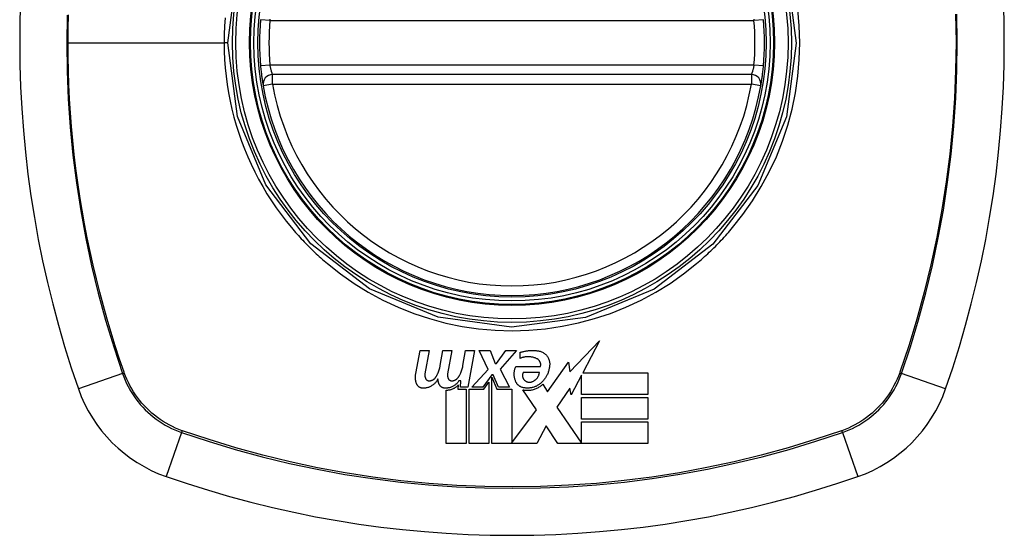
# Model space of a CAD drawing. Header units: inches. Extents: x 20 to 506, y 54 to 236.
# Tile 95 of 245: x 166.564 to 167.785, y 141.222 to 141.861. Entities that reach past the tile are written whole.
import ezdxf

# ---------------------------------------------------------------- set-up
doc = ezdxf.new("R2010")
doc.units = ezdxf.units.IN
doc.header["$MEASUREMENT"] = 0
doc.layers.add('Visible Edges(ANSI)', color=7, linetype='Continuous', lineweight=25)
doc.layers.add('Visible Tangent Edges(ANSI)', color=7, linetype='Continuous', lineweight=25)

msp = doc.modelspace()

# ---------------------------------------------------------------- linework, layer by layer
at = {"layer": 'Visible Edges(ANSI)'}
for p, q in [((167.4712, 141.7928), (166.8776, 141.7928)), ((167.2463, 141.4244), (167.2828, 141.4629)), ((167.2828, 141.4629), (167.2621, 141.4232)), ((167.0551, 141.4224), (167.0607, 141.4509)), ((167.0607, 141.4509), (167.0717, 141.4509)), ((167.0717, 141.4509), (167.0666, 141.4222)), ((167.0854, 141.4322), (167.0887, 141.4509)), ((167.0887, 141.4509), (167.0997, 141.4509)), ((167.0997, 141.4509), (167.0946, 141.4222)), ((167.1136, 141.4322), (167.1169, 141.4509)), ((167.1169, 141.4509), (167.1279, 141.4509)), ((167.1279, 141.4509), (167.1199, 141.4054)), ((167.1449, 141.4275), (167.1337, 141.4509)), ((167.1337, 141.4509), (167.1472, 141.4509)), ((167.1472, 141.4509), (167.1534, 141.4347)), ((167.1554, 141.4347), (167.1667, 141.4509)), ((167.1802, 141.4509), (167.1597, 141.4277)), ((167.1667, 141.4509), (167.1802, 141.4509)), ((167.1847, 141.4412), (167.1847, 141.4487)), ((167.1534, 141.4347), (167.1554, 141.4347)), ((167.1792, 141.4312), (167.2097, 141.4312)), ((167.2184, 141.3996), (167.2446, 141.4363)), ((167.2446, 141.4363), (167.2463, 141.4244)), ((167.1247, 141.4054), (167.1449, 141.4275)), ((167.1494, 141.4208), (167.1383, 141.4054)), ((167.1512, 141.4208), (167.1494, 141.4208)), ((167.1494, 141.3357), (167.1494, 141.4178)), ((167.1494, 141.4178), (167.1557, 141.4031)), ((167.1577, 141.4054), (167.1512, 141.4208)), ((167.1597, 141.4277), (167.1712, 141.4054)), ((167.2084, 141.4237), (167.1884, 141.4237)), ((167.2607, 141.4204), (167.2479, 141.3959)), ((167.2607, 141.3964), (167.2607, 141.4204)), ((167.2621, 141.4232), (167.3429, 141.4232)), ((167.3429, 141.4232), (167.3429, 141.3964)), ((167.1079, 141.4082), (167.1074, 141.4031)), ((167.1111, 141.4134), (167.1087, 141.4134)), ((167.1104, 141.4054), (167.1111, 141.4134)), ((167.1199, 141.4054), (167.1104, 141.4054)), ((167.1383, 141.4054), (167.1247, 141.4054)), ((167.1397, 141.4031), (167.1459, 141.4117)), ((167.1459, 141.4117), (167.1459, 141.3357)), ((167.1712, 141.4054), (167.1577, 141.4054)), ((167.2127, 141.4092), (167.2184, 141.3996)), ((167.2463, 141.4043), (167.2299, 141.3809)), ((167.2479, 141.3959), (167.2463, 141.4043)), ((167.0929, 141.3357), (167.0929, 141.4019)), ((167.1074, 141.4031), (167.1177, 141.4031)), ((167.1177, 141.4031), (167.1177, 141.3357)), ((167.1212, 141.3357), (167.1212, 141.4031)), ((167.1212, 141.4031), (167.1397, 141.4031)), ((167.1557, 141.4031), (167.1744, 141.4031)), ((167.1744, 141.4031), (167.1744, 141.3367)), ((167.2049, 141.3776), (167.1877, 141.4024)), ((167.3429, 141.3964), (167.2607, 141.3964)), ((167.2607, 141.3659), (167.2607, 141.3927)), ((167.2607, 141.3927), (167.3429, 141.3927)), ((167.3429, 141.3927), (167.3429, 141.3659)), ((167.2299, 141.3809), (167.2607, 141.3362)), ((167.1744, 141.3367), (167.2049, 141.3776)), ((167.2168, 141.3575), (167.2052, 141.3357)), ((167.2314, 141.3357), (167.2168, 141.3575)), ((167.3429, 141.3659), (167.2607, 141.3659)), ((167.2607, 141.3624), (167.3429, 141.3624)), ((167.2607, 141.3362), (167.2607, 141.3624)), ((167.3429, 141.3624), (167.3429, 141.3357)), ((167.1177, 141.3357), (167.0929, 141.3357)), ((167.1459, 141.3357), (167.1212, 141.3357)), ((167.2052, 141.3357), (167.1494, 141.3357)), ((167.3429, 141.3357), (167.2314, 141.3357))]:
    msp.add_line(p, q, dxfattribs=at)
at = {"layer": 'Visible Edges(ANSI)', "flags": 128}
for points in [[(166.8628, 141.8036), (166.8629, 141.802), (166.8631, 141.8004), (166.8632, 141.7988), (166.8634, 141.7972), (166.8636, 141.7957), (166.8638, 141.7942), (166.864, 141.7927), (166.8641, 141.7913), (166.8643, 141.7899), (166.8645, 141.7886), (166.8647, 141.7874), (166.8648, 141.7862), (166.865, 141.7851), (166.8652, 141.7841), (166.8653, 141.7832), (166.8655, 141.7823), (166.8656, 141.7815), (166.8657, 141.7809), (166.8658, 141.7803), (166.8659, 141.7799), (166.8659, 141.7795), (166.866, 141.7792), (166.866, 141.7791), (166.866, 141.779)], [(167.4829, 141.779), (167.4829, 141.7791), (167.4829, 141.7792), (167.483, 141.7795), (167.483, 141.7799), (167.4831, 141.7803), (167.4832, 141.7809), (167.4833, 141.7815), (167.4834, 141.7823), (167.4836, 141.7832), (167.4837, 141.7841), (167.4839, 141.7851), (167.484, 141.7862), (167.4842, 141.7874), (167.4844, 141.7886), (167.4846, 141.7899), (167.4848, 141.7913), (167.4849, 141.7927), (167.4851, 141.7942), (167.4853, 141.7957), (167.4855, 141.7972), (167.4856, 141.7988), (167.4858, 141.8004), (167.486, 141.802), (167.4861, 141.8036)], [(167.1847, 141.4487), (167.1856, 141.449), (167.1865, 141.4492), (167.1874, 141.4495), (167.1883, 141.4497), (167.1893, 141.4499), (167.1902, 141.4501), (167.1911, 141.4502), (167.1921, 141.4504), (167.193, 141.4505), (167.1939, 141.4507), (167.1949, 141.4508), (167.1958, 141.4508), (167.1968, 141.4509), (167.1977, 141.451), (167.1987, 141.451), (167.1996, 141.451), (167.2006, 141.451), (167.2015, 141.451), (167.2025, 141.4509), (167.2034, 141.4509), (167.2044, 141.4508), (167.2053, 141.4507), (167.2063, 141.4506), (167.2072, 141.4504)], [(167.2054, 141.4407), (167.2046, 141.4411), (167.2038, 141.4414), (167.203, 141.4417), (167.2021, 141.442), (167.2013, 141.4422), (167.2004, 141.4425), (167.1996, 141.4426), (167.1987, 141.4428), (167.1978, 141.4429), (167.1969, 141.443), (167.196, 141.4431), (167.1951, 141.4431), (167.1942, 141.4431), (167.1933, 141.4431), (167.1925, 141.4431), (167.1916, 141.443), (167.1907, 141.4429), (167.1898, 141.4427), (167.1889, 141.4425), (167.1881, 141.4423), (167.1872, 141.4421), (167.1864, 141.4418), (167.1855, 141.4415), (167.1847, 141.4412)], [(167.2097, 141.4312), (167.2098, 141.4316), (167.2099, 141.4321), (167.21, 141.4326), (167.21, 141.433), (167.21, 141.4335), (167.21, 141.434), (167.21, 141.4344), (167.2099, 141.4349), (167.2098, 141.4353), (167.2097, 141.4358), (167.2095, 141.4362), (167.2093, 141.4367), (167.2091, 141.4371), (167.2089, 141.4375), (167.2087, 141.4379), (167.2084, 141.4383), (167.2081, 141.4387), (167.2078, 141.439), (167.2074, 141.4394), (167.2071, 141.4397), (167.2067, 141.44), (167.2063, 141.4402), (167.2059, 141.4405), (167.2054, 141.4407)], [(167.2072, 141.4504), (167.2082, 141.4503), (167.2092, 141.45), (167.2102, 141.4497), (167.2112, 141.4493), (167.2121, 141.4489), (167.2131, 141.4484), (167.2139, 141.4478), (167.2148, 141.4472), (167.2156, 141.4466), (167.2163, 141.4459), (167.217, 141.4452), (167.2177, 141.4444), (167.2183, 141.4436), (167.2188, 141.4427), (167.2193, 141.4419), (167.2198, 141.441), (167.2201, 141.44), (167.2205, 141.4391), (167.2207, 141.4381), (167.2209, 141.4372), (167.2211, 141.4362), (167.2212, 141.4352), (167.2212, 141.4342), (167.2212, 141.4332)], [(167.0802, 141.4182), (167.0805, 141.4187), (167.0808, 141.4192), (167.0811, 141.4198), (167.0814, 141.4204), (167.0817, 141.4209), (167.082, 141.4215), (167.0823, 141.422), (167.0825, 141.4226), (167.0828, 141.4232), (167.083, 141.4238), (167.0833, 141.4243), (167.0835, 141.4249), (167.0837, 141.4255), (167.0839, 141.4261), (167.0841, 141.4267), (167.0843, 141.4273), (167.0844, 141.4279), (167.0846, 141.4285), (167.0848, 141.4291), (167.0849, 141.4297), (167.085, 141.4303), (167.0852, 141.431), (167.0853, 141.4316), (167.0854, 141.4322)], [(167.1082, 141.4182), (167.1085, 141.4187), (167.1089, 141.4192), (167.1092, 141.4198), (167.1095, 141.4203), (167.1098, 141.4209), (167.1101, 141.4215), (167.1104, 141.422), (167.1106, 141.4226), (167.1109, 141.4232), (167.1111, 141.4238), (167.1114, 141.4243), (167.1116, 141.4249), (167.1118, 141.4255), (167.112, 141.4261), (167.1122, 141.4267), (167.1124, 141.4273), (167.1126, 141.4279), (167.1128, 141.4285), (167.113, 141.4291), (167.1131, 141.4297), (167.1133, 141.4303), (167.1134, 141.431), (167.1135, 141.4316), (167.1136, 141.4322)], [(167.1792, 141.4122), (167.1789, 141.4129), (167.1786, 141.4137), (167.1783, 141.4145), (167.1781, 141.4153), (167.1779, 141.4161), (167.1777, 141.4169), (167.1775, 141.4177), (167.1774, 141.4185), (167.1773, 141.4193), (167.1772, 141.4201), (167.1772, 141.4209), (167.1772, 141.4217), (167.1772, 141.4225), (167.1772, 141.4233), (167.1773, 141.4241), (167.1774, 141.4249), (167.1775, 141.4257), (167.1777, 141.4265), (167.1779, 141.4273), (167.1781, 141.4281), (167.1783, 141.4289), (167.1786, 141.4297), (167.1789, 141.4304), (167.1792, 141.4312)], [(167.2212, 141.4332), (167.2211, 141.4322), (167.221, 141.4312), (167.2209, 141.4302), (167.2207, 141.4292), (167.2205, 141.4282), (167.2203, 141.4272), (167.22, 141.4262), (167.2197, 141.4252), (167.2194, 141.4243), (167.2191, 141.4233), (167.2187, 141.4224), (167.2183, 141.4214), (167.2178, 141.4205), (167.2174, 141.4196), (167.2169, 141.4187), (167.2163, 141.4178), (167.2158, 141.417), (167.2152, 141.4161), (167.2146, 141.4153), (167.214, 141.4145), (167.2133, 141.4137), (167.2126, 141.4129), (167.2119, 141.4121), (167.2112, 141.4114)], [(167.0559, 141.4102), (167.0558, 141.4107), (167.0556, 141.4112), (167.0555, 141.4117), (167.0554, 141.4122), (167.0553, 141.4127), (167.0552, 141.4132), (167.0551, 141.4137), (167.055, 141.4142), (167.0549, 141.4147), (167.0548, 141.4152), (167.0548, 141.4157), (167.0548, 141.4163), (167.0547, 141.4168), (167.0547, 141.4173), (167.0547, 141.4178), (167.0547, 141.4183), (167.0547, 141.4188), (167.0548, 141.4193), (167.0548, 141.4198), (167.0548, 141.4204), (167.0549, 141.4209), (167.055, 141.4214), (167.0551, 141.4219), (167.0551, 141.4224)], [(167.0666, 141.4222), (167.0666, 141.4219), (167.0666, 141.4217), (167.0665, 141.4215), (167.0665, 141.4212), (167.0665, 141.421), (167.0665, 141.4207), (167.0665, 141.4205), (167.0665, 141.4202), (167.0665, 141.42), (167.0665, 141.4197), (167.0665, 141.4195), (167.0665, 141.4192), (167.0666, 141.419), (167.0666, 141.4187), (167.0667, 141.4185), (167.0667, 141.4182), (167.0668, 141.418), (167.0668, 141.4177), (167.0669, 141.4175), (167.067, 141.4173), (167.0671, 141.417), (167.0671, 141.4168), (167.0672, 141.4165), (167.0673, 141.4163)], [(167.0673, 141.4163), (167.0674, 141.4161), (167.0676, 141.4159), (167.0677, 141.4156), (167.0678, 141.4154), (167.068, 141.4152), (167.0682, 141.415), (167.0683, 141.4148), (167.0685, 141.4146), (167.0687, 141.4145), (167.0689, 141.4143), (167.0691, 141.4141), (167.0694, 141.414), (167.0696, 141.4139), (167.0698, 141.4138), (167.0701, 141.4137), (167.0703, 141.4136), (167.0706, 141.4135), (167.0709, 141.4134), (167.0711, 141.4134), (167.0714, 141.4133), (167.0716, 141.4133), (167.0719, 141.4133), (167.0722, 141.4133), (167.0724, 141.4133)], [(167.0724, 141.4133), (167.0728, 141.4134), (167.0732, 141.4135), (167.0736, 141.4135), (167.074, 141.4136), (167.0744, 141.4137), (167.0748, 141.4139), (167.0751, 141.414), (167.0755, 141.4142), (167.0759, 141.4143), (167.0762, 141.4145), (167.0766, 141.4147), (167.0769, 141.4149), (167.0772, 141.4151), (167.0776, 141.4153), (167.0779, 141.4156), (167.0782, 141.4158), (167.0785, 141.4161), (167.0787, 141.4164), (167.079, 141.4166), (167.0793, 141.4169), (167.0795, 141.4172), (167.0798, 141.4175), (167.08, 141.4178), (167.0802, 141.4182)], [(167.0946, 141.4222), (167.0946, 141.4219), (167.0945, 141.4217), (167.0945, 141.4215), (167.0945, 141.4212), (167.0945, 141.421), (167.0945, 141.4207), (167.0945, 141.4205), (167.0945, 141.4202), (167.0945, 141.42), (167.0945, 141.4197), (167.0945, 141.4195), (167.0945, 141.4192), (167.0946, 141.419), (167.0946, 141.4187), (167.0947, 141.4185), (167.0947, 141.4182), (167.0948, 141.418), (167.0948, 141.4177), (167.0949, 141.4175), (167.095, 141.4173), (167.095, 141.417), (167.0951, 141.4168), (167.0952, 141.4165), (167.0953, 141.4163)], [(167.0953, 141.4163), (167.0954, 141.4161), (167.0956, 141.4159), (167.0957, 141.4156), (167.0958, 141.4154), (167.096, 141.4152), (167.0962, 141.415), (167.0963, 141.4148), (167.0965, 141.4146), (167.0967, 141.4145), (167.0969, 141.4143), (167.0971, 141.4142), (167.0974, 141.414), (167.0976, 141.4139), (167.0978, 141.4138), (167.0981, 141.4137), (167.0983, 141.4136), (167.0986, 141.4135), (167.0988, 141.4134), (167.0991, 141.4134), (167.0994, 141.4133), (167.0996, 141.4133), (167.0999, 141.4133), (167.1002, 141.4133), (167.1004, 141.4133)], [(167.1004, 141.4133), (167.1008, 141.4134), (167.1012, 141.4135), (167.1016, 141.4135), (167.102, 141.4136), (167.1024, 141.4137), (167.1028, 141.4139), (167.1031, 141.414), (167.1035, 141.4142), (167.1039, 141.4143), (167.1042, 141.4145), (167.1046, 141.4147), (167.1049, 141.4149), (167.1052, 141.4151), (167.1056, 141.4153), (167.1059, 141.4156), (167.1062, 141.4158), (167.1065, 141.4161), (167.1067, 141.4163), (167.107, 141.4166), (167.1073, 141.4169), (167.1075, 141.4172), (167.1078, 141.4175), (167.108, 141.4178), (167.1082, 141.4182)], [(167.1884, 141.4237), (167.1882, 141.4233), (167.188, 141.4229), (167.1879, 141.4224), (167.1878, 141.422), (167.1876, 141.4215), (167.1876, 141.4211), (167.1875, 141.4206), (167.1875, 141.4202), (167.1875, 141.4197), (167.1875, 141.4193), (167.1875, 141.4188), (167.1876, 141.4184), (167.1877, 141.4179), (167.1879, 141.4175), (167.188, 141.417), (167.1882, 141.4166), (167.1884, 141.4162), (167.1886, 141.4158), (167.1889, 141.4154), (167.1891, 141.415), (167.1894, 141.4147), (167.1897, 141.4143), (167.1901, 141.414), (167.1904, 141.4137)], [(167.1992, 141.4122), (167.1998, 141.4124), (167.2004, 141.4127), (167.201, 141.413), (167.2016, 141.4133), (167.2022, 141.4136), (167.2027, 141.414), (167.2032, 141.4144), (167.2037, 141.4148), (167.2042, 141.4153), (167.2047, 141.4157), (167.2051, 141.4162), (167.2055, 141.4167), (167.2059, 141.4172), (167.2063, 141.4178), (167.2066, 141.4183), (167.2069, 141.4189), (167.2072, 141.4194), (167.2075, 141.42), (167.2077, 141.4206), (167.2079, 141.4212), (167.2081, 141.4218), (167.2082, 141.4224), (167.2084, 141.4231), (167.2084, 141.4237)], [(167.0642, 141.4042), (167.0637, 141.4042), (167.0633, 141.4043), (167.0628, 141.4043), (167.0624, 141.4044), (167.0619, 141.4045), (167.0615, 141.4047), (167.0611, 141.4048), (167.0606, 141.405), (167.0602, 141.4052), (167.0598, 141.4054), (167.0594, 141.4057), (167.0591, 141.4059), (167.0587, 141.4062), (167.0584, 141.4065), (167.058, 141.4068), (167.0577, 141.4071), (167.0574, 141.4075), (167.0572, 141.4078), (167.0569, 141.4082), (167.0567, 141.4086), (167.0565, 141.409), (167.0563, 141.4094), (167.0561, 141.4098), (167.0559, 141.4102)], [(167.0827, 141.4157), (167.0823, 141.4149), (167.0818, 141.4141), (167.0813, 141.4133), (167.0807, 141.4125), (167.0802, 141.4118), (167.0796, 141.411), (167.0789, 141.4103), (167.0782, 141.4097), (167.0775, 141.4091), (167.0768, 141.4085), (167.076, 141.4079), (167.0752, 141.4074), (167.0744, 141.4069), (167.0735, 141.4064), (167.0727, 141.406), (167.0718, 141.4056), (167.0709, 141.4053), (167.07, 141.405), (167.069, 141.4048), (167.0681, 141.4046), (167.0671, 141.4044), (167.0661, 141.4043), (167.0652, 141.4042), (167.0642, 141.4042)], [(167.0837, 141.4102), (167.0836, 141.4104), (167.0836, 141.4106), (167.0835, 141.4109), (167.0834, 141.4111), (167.0834, 141.4113), (167.0833, 141.4115), (167.0833, 141.4118), (167.0832, 141.412), (167.0832, 141.4122), (167.0831, 141.4125), (167.0831, 141.4127), (167.083, 141.4129), (167.083, 141.4131), (167.083, 141.4134), (167.0829, 141.4136), (167.0829, 141.4138), (167.0829, 141.4141), (167.0828, 141.4143), (167.0828, 141.4145), (167.0828, 141.4148), (167.0827, 141.415), (167.0827, 141.4152), (167.0827, 141.4155), (167.0827, 141.4157)], [(167.0917, 141.4042), (167.0912, 141.4042), (167.0908, 141.4043), (167.0903, 141.4043), (167.0899, 141.4044), (167.0895, 141.4045), (167.089, 141.4047), (167.0886, 141.4048), (167.0882, 141.405), (167.0878, 141.4052), (167.0874, 141.4054), (167.087, 141.4057), (167.0867, 141.4059), (167.0863, 141.4062), (167.086, 141.4065), (167.0857, 141.4068), (167.0854, 141.4072), (167.0851, 141.4075), (167.0848, 141.4078), (167.0846, 141.4082), (167.0844, 141.4086), (167.0842, 141.409), (167.084, 141.4094), (167.0838, 141.4098), (167.0837, 141.4102)], [(167.1087, 141.4134), (167.1083, 141.4128), (167.1078, 141.4121), (167.1073, 141.4114), (167.1067, 141.4108), (167.1062, 141.4102), (167.1056, 141.4096), (167.1049, 141.4091), (167.1043, 141.4085), (167.1036, 141.408), (167.1029, 141.4076), (167.1022, 141.4071), (167.1015, 141.4067), (167.1008, 141.4063), (167.1, 141.4059), (167.0992, 141.4056), (167.0984, 141.4053), (167.0976, 141.4051), (167.0968, 141.4048), (167.0959, 141.4046), (167.0951, 141.4045), (167.0943, 141.4044), (167.0934, 141.4043), (167.0926, 141.4042), (167.0917, 141.4042)], [(167.0929, 141.4019), (167.0936, 141.4019), (167.0944, 141.402), (167.0951, 141.402), (167.0958, 141.4021), (167.0965, 141.4022), (167.0971, 141.4023), (167.0978, 141.4024), (167.0985, 141.4026), (167.0992, 141.4028), (167.0998, 141.403), (167.1005, 141.4033), (167.1011, 141.4035), (167.1018, 141.4038), (167.1024, 141.4041), (167.103, 141.4044), (167.1036, 141.4048), (167.1042, 141.4051), (167.1048, 141.4055), (167.1053, 141.4059), (167.1059, 141.4063), (167.1064, 141.4068), (167.1069, 141.4072), (167.1074, 141.4077), (167.1079, 141.4082)], [(167.1897, 141.4047), (167.1891, 141.4048), (167.1885, 141.4048), (167.188, 141.405), (167.1874, 141.4051), (167.1869, 141.4053), (167.1863, 141.4055), (167.1858, 141.4057), (167.1853, 141.4059), (167.1848, 141.4062), (167.1843, 141.4064), (167.1838, 141.4067), (167.1833, 141.4071), (167.1829, 141.4074), (167.1825, 141.4078), (167.182, 141.4081), (167.1817, 141.4085), (167.1813, 141.4089), (167.1809, 141.4094), (167.1806, 141.4098), (167.1803, 141.4103), (167.18, 141.4107), (167.1797, 141.4112), (167.1794, 141.4117), (167.1792, 141.4122)], [(167.1877, 141.4024), (167.1888, 141.4022), (167.1899, 141.402), (167.191, 141.4019), (167.1922, 141.4018), (167.1933, 141.4018), (167.1944, 141.4018), (167.1955, 141.4018), (167.1967, 141.4019), (167.1978, 141.402), (167.1989, 141.4022), (167.2, 141.4024), (167.2011, 141.4027), (167.2022, 141.403), (167.2032, 141.4034), (167.2043, 141.4038), (167.2053, 141.4043), (167.2063, 141.4047), (167.2073, 141.4053), (167.2083, 141.4058), (167.2092, 141.4064), (167.2101, 141.4071), (167.211, 141.4077), (167.2118, 141.4085), (167.2127, 141.4092)], [(167.2112, 141.4114), (167.2105, 141.4107), (167.2098, 141.4101), (167.209, 141.4095), (167.2082, 141.4089), (167.2074, 141.4084), (167.2066, 141.4079), (167.2058, 141.4074), (167.2049, 141.4069), (167.204, 141.4065), (167.2031, 141.4062), (167.2022, 141.4058), (167.2013, 141.4055), (167.2004, 141.4052), (167.1994, 141.405), (167.1985, 141.4048), (167.1975, 141.4046), (167.1965, 141.4045), (167.1956, 141.4044), (167.1946, 141.4044), (167.1936, 141.4043), (167.1926, 141.4044), (167.1916, 141.4044), (167.1907, 141.4045), (167.1897, 141.4047)], [(167.1904, 141.4137), (167.1907, 141.4135), (167.1911, 141.4132), (167.1914, 141.413), (167.1917, 141.4128), (167.192, 141.4127), (167.1924, 141.4125), (167.1927, 141.4123), (167.1931, 141.4122), (167.1935, 141.4121), (167.1938, 141.412), (167.1942, 141.4119), (167.1946, 141.4118), (167.195, 141.4118), (167.1954, 141.4117), (167.1958, 141.4117), (167.1961, 141.4117), (167.1965, 141.4117), (167.1969, 141.4117), (167.1973, 141.4117), (167.1977, 141.4118), (167.1981, 141.4119), (167.1985, 141.412), (167.1988, 141.4121), (167.1992, 141.4122)]]:
    msp.add_lwpolyline(points, dxfattribs=at)
at = {"layer": 'Visible Edges(ANSI)'}
for radius in [0.3199, 0.315]:
    msp.add_circle((167.1744, 141.8322), radius, dxfattribs=at)
for centre, radius, start, end in [((167.8634, 141.8322), 1.2992, 160.7337, 199.2663), ((166.4855, 141.8322), 1.2992, 340.7337, 19.2663), ((167.1744, 141.8322), 0.313, 174.7499, 185.2501), ((167.1744, 141.8322), 0.313, 354.7499, 5.2501), ((166.8776, 141.781), 0.0118, 90, 189.784), ((167.4712, 141.781), 0.0118, 350.216, 90), ((167.1744, 141.8322), 0.313, 189.784, 350.216), ((166.8042, 141.462), 0.1772, 199.2663, 250.7337), ((167.5447, 141.462), 0.1772, 289.2663, 340.7337), ((167.1744, 142.5212), 1.2992, 250.7337, 289.2663)]:
    msp.add_arc(centre, radius, start, end, dxfattribs=at)
at = {"layer": 'Visible Tangent Edges(ANSI)'}
for p, q in [((166.8745, 141.8598), (166.8628, 141.8608)), ((166.8745, 141.8598), (167.4744, 141.8598)), ((167.4861, 141.8608), (167.4744, 141.8598)), ((166.6241, 141.8322), (166.8176, 141.8322)), ((166.8222, 141.8322), (166.8176, 141.8322)), ((166.8745, 141.8046), (166.8628, 141.8036)), ((167.4744, 141.8046), (166.8745, 141.8046)), ((167.4861, 141.8036), (167.4744, 141.8046)), ((166.8776, 141.781), (166.8776, 141.7928)), ((167.4712, 141.7928), (167.4712, 141.781)), ((166.8776, 141.781), (166.866, 141.779)), ((166.8776, 141.781), (167.4712, 141.781)), ((167.4829, 141.779), (167.4712, 141.781)), ((166.6916, 141.4226), (166.637, 141.4035)), ((166.6939, 141.4234), (166.6937, 141.4239)), ((167.6552, 141.4239), (167.655, 141.4234)), ((167.7119, 141.4035), (167.6573, 141.4226)), ((166.7649, 141.3494), (166.7458, 141.2947)), ((166.7661, 141.3515), (166.7656, 141.3516)), ((167.5832, 141.3516), (167.5828, 141.3515)), ((167.584, 141.3494), (167.6031, 141.2947))]:
    msp.add_line(p, q, dxfattribs=at)
at = {"layer": 'Visible Tangent Edges(ANSI)', "flags": 128}
for points in [[(166.8222, 141.8322), (166.8342, 141.9236)], [(167.5147, 141.9233), (167.5267, 141.8319), (167.5146, 141.7406), (167.4793, 141.6555), (167.4234, 141.5827), (167.3506, 141.527), (167.2654, 141.4919), (167.174, 141.48), (167.0828, 141.4921), (166.9977, 141.5274), (166.9249, 141.5833), (166.8692, 141.6561), (166.8342, 141.7411), (166.8222, 141.8322)], [(167.4479, 141.6033), (167.4607, 141.6195), (167.4726, 141.6365), (167.4834, 141.6541), (167.4933, 141.6724), (167.5021, 141.6911), (167.5098, 141.7104), (167.5163, 141.7301), (167.5216, 141.7501), (167.5258, 141.7704), (167.5288, 141.7909), (167.5306, 141.8115), (167.5313, 141.8323), (167.5306, 141.8531), (167.5288, 141.8738)], [(166.6229, 141.8665), (166.6225, 141.8319), (166.6229, 141.7972), (166.6244, 141.7625), (166.6268, 141.7278), (166.6302, 141.6931), (166.6346, 141.6586), (166.6399, 141.6242), (166.6462, 141.5899), (166.6534, 141.5559), (166.6616, 141.5221), (166.6707, 141.4887), (166.6807, 141.4555), (166.6916, 141.4226)], [(166.6241, 141.8322), (166.6242, 141.8495), (166.6246, 141.8668)], [(166.819, 141.8632), (166.8182, 141.8528), (166.8178, 141.8425), (166.8176, 141.8322)], [(166.8745, 141.8598), (166.8747, 141.8605), (166.8748, 141.8613)], [(167.4741, 141.8613), (167.4742, 141.8605), (167.4744, 141.8598)], [(167.7243, 141.8676), (167.7248, 141.833), (167.7243, 141.7983), (167.7229, 141.7637), (167.7205, 141.729), (167.717, 141.6944), (167.7127, 141.6599), (167.7073, 141.6255), (167.701, 141.5912), (167.6937, 141.5572), (167.6854, 141.5234), (167.6763, 141.4899), (167.6662, 141.4567), (167.6552, 141.4239)], [(167.6573, 141.4226), (167.6682, 141.4556), (167.6783, 141.4889), (167.6874, 141.5225), (167.6956, 141.5564), (167.7028, 141.5906), (167.7091, 141.6249), (167.7144, 141.6594), (167.7188, 141.6941), (167.7221, 141.7288), (167.7245, 141.7635), (167.726, 141.7983), (167.7264, 141.833), (167.7259, 141.8677)], [(166.6937, 141.4239), (166.6881, 141.4402), (166.6827, 141.4566), (166.6776, 141.4731), (166.6727, 141.4897), (166.668, 141.5064), (166.6635, 141.5231), (166.6593, 141.5399), (166.6553, 141.5568), (166.6515, 141.5737), (166.648, 141.5907), (166.6447, 141.6078), (166.6417, 141.6249), (166.6389, 141.6421), (166.6363, 141.6593), (166.634, 141.6765), (166.6319, 141.6937), (166.6301, 141.711), (166.6285, 141.7283), (166.6271, 141.7456), (166.626, 141.7629), (166.6252, 141.7803), (166.6246, 141.7976), (166.6242, 141.8149), (166.6241, 141.8322)], [(166.8176, 141.8322), (166.8178, 141.8219), (166.8182, 141.8115), (166.819, 141.8012), (166.8201, 141.7909), (166.8214, 141.7806), (166.8231, 141.7703), (166.825, 141.7601), (166.8273, 141.75), (166.8298, 141.7399), (166.8326, 141.73), (166.8357, 141.7201), (166.8391, 141.7104), (166.8428, 141.7007), (166.8468, 141.6911), (166.8511, 141.6817), (166.8556, 141.6723), (166.8604, 141.6631), (166.8654, 141.6541), (166.8707, 141.6452), (166.8763, 141.6365), (166.8821, 141.6279), (166.8882, 141.6195), (166.8945, 141.6113), (166.901, 141.6033)], [(166.8776, 141.7928), (166.8776, 141.7929), (166.8776, 141.7929), (166.8776, 141.7931), (166.8775, 141.7932), (166.8774, 141.7935), (166.8773, 141.7937), (166.8772, 141.794), (166.8771, 141.7944), (166.877, 141.7948), (166.8768, 141.7953), (166.8767, 141.7958), (166.8765, 141.7963), (166.8764, 141.7969), (166.8762, 141.7975), (166.876, 141.7981), (166.8758, 141.7987), (166.8757, 141.7994), (166.8755, 141.8001), (166.8753, 141.8008), (166.8751, 141.8016), (166.875, 141.8023), (166.8748, 141.8031), (166.8747, 141.8039), (166.8745, 141.8046)], [(167.4744, 141.8046), (167.4742, 141.8039), (167.4741, 141.8031), (167.4739, 141.8023), (167.4737, 141.8016), (167.4736, 141.8008), (167.4734, 141.8001), (167.4732, 141.7994), (167.473, 141.7987), (167.4729, 141.7981), (167.4727, 141.7975), (167.4725, 141.7969), (167.4724, 141.7963), (167.4722, 141.7958), (167.472, 141.7953), (167.4719, 141.7948), (167.4718, 141.7944), (167.4717, 141.794), (167.4715, 141.7937), (167.4715, 141.7935), (167.4714, 141.7932), (167.4713, 141.7931), (167.4713, 141.7929), (167.4713, 141.7929), (167.4712, 141.7928)], [(166.901, 141.6033), (166.9027, 141.6013), (166.9044, 141.5993), (166.9061, 141.5973), (166.9079, 141.5954), (166.9096, 141.5934), (166.9114, 141.5915), (166.9132, 141.5895), (166.915, 141.5876), (166.9168, 141.5857), (166.9186, 141.5838), (166.9204, 141.5819), (166.9223, 141.5801), (166.9242, 141.5782), (166.926, 141.5764), (166.9279, 141.5745), (166.9298, 141.5727), (166.9318, 141.5709), (166.9337, 141.5692), (166.9356, 141.5674), (166.9376, 141.5656), (166.9396, 141.5639), (166.9416, 141.5622), (166.9436, 141.5604), (166.9456, 141.5587)], [(167.4033, 141.5587), (167.4053, 141.5604), (167.4073, 141.5621), (167.4093, 141.5639), (167.4113, 141.5656), (167.4132, 141.5674), (167.4152, 141.5691), (167.4171, 141.5709), (167.419, 141.5727), (167.4209, 141.5745), (167.4228, 141.5764), (167.4247, 141.5782), (167.4266, 141.58), (167.4284, 141.5819), (167.4303, 141.5838), (167.4321, 141.5857), (167.4339, 141.5876), (167.4357, 141.5895), (167.4375, 141.5915), (167.4393, 141.5934), (167.441, 141.5954), (167.4428, 141.5973), (167.4445, 141.5993), (167.4462, 141.6013), (167.4479, 141.6033)], [(166.9456, 141.5587), (166.9618, 141.5459), (166.9787, 141.5341), (166.9963, 141.5232), (167.0145, 141.5134), (167.0333, 141.5046), (167.0526, 141.4969), (167.0723, 141.4904), (167.0923, 141.485), (167.1126, 141.4808), (167.1331, 141.4778), (167.1537, 141.476), (167.1745, 141.4754), (167.1952, 141.476), (167.2159, 141.4778), (167.2365, 141.4809), (167.2568, 141.4851), (167.2768, 141.4905), (167.2964, 141.497), (167.3157, 141.5046), (167.3345, 141.5134), (167.3527, 141.5233), (167.3703, 141.5341), (167.3872, 141.546), (167.4033, 141.5587)], [(166.6916, 141.4226), (166.6932, 141.4184), (166.6949, 141.4143), (166.6967, 141.4102), (166.6987, 141.4062), (166.7008, 141.4023), (166.7031, 141.3985), (166.7056, 141.3947), (166.7082, 141.3911), (166.7109, 141.3875), (166.7137, 141.3841), (166.7167, 141.3808), (166.7198, 141.3776), (166.723, 141.3745), (166.7263, 141.3715), (166.7298, 141.3686), (166.7333, 141.3659), (166.737, 141.3633), (166.7407, 141.3609), (166.7446, 141.3586), (166.7485, 141.3565), (166.7525, 141.3545), (166.7565, 141.3526), (166.7607, 141.3509), (166.7649, 141.3494)], [(166.7656, 141.3516), (166.7615, 141.3532), (166.7575, 141.3549), (166.7535, 141.3567), (166.7496, 141.3587), (166.7458, 141.3608), (166.7421, 141.3631), (166.7384, 141.3655), (166.7349, 141.368), (166.7314, 141.3707), (166.7281, 141.3735), (166.7248, 141.3764), (166.7217, 141.3794), (166.7186, 141.3826), (166.7157, 141.3858), (166.7129, 141.3892), (166.7103, 141.3926), (166.7077, 141.3962), (166.7053, 141.3998), (166.7031, 141.4036), (166.7009, 141.4074), (166.699, 141.4113), (166.6971, 141.4153), (166.6954, 141.4193), (166.6939, 141.4234)], [(167.655, 141.4234), (167.6535, 141.4193), (167.6518, 141.4153), (167.6499, 141.4113), (167.6479, 141.4074), (167.6458, 141.4036), (167.6435, 141.3999), (167.6411, 141.3962), (167.6386, 141.3926), (167.636, 141.3892), (167.6332, 141.3858), (167.6303, 141.3826), (167.6272, 141.3794), (167.6241, 141.3764), (167.6208, 141.3735), (167.6175, 141.3707), (167.614, 141.368), (167.6104, 141.3655), (167.6068, 141.3631), (167.6031, 141.3608), (167.5992, 141.3587), (167.5953, 141.3567), (167.5914, 141.3549), (167.5873, 141.3532), (167.5832, 141.3516)], [(167.584, 141.3494), (167.5882, 141.3509), (167.5924, 141.3526), (167.5964, 141.3545), (167.6004, 141.3565), (167.6043, 141.3586), (167.6082, 141.3609), (167.6119, 141.3633), (167.6156, 141.3659), (167.6191, 141.3686), (167.6225, 141.3715), (167.6259, 141.3745), (167.6291, 141.3776), (167.6322, 141.3808), (167.6352, 141.3841), (167.638, 141.3875), (167.6407, 141.3911), (167.6433, 141.3947), (167.6457, 141.3985), (167.648, 141.4023), (167.6502, 141.4062), (167.6522, 141.4102), (167.654, 141.4143), (167.6557, 141.4184), (167.6573, 141.4226)], [(166.7649, 141.3494), (166.7978, 141.3384), (166.8311, 141.3284), (166.8647, 141.3193), (166.8986, 141.3111), (166.9328, 141.3038), (166.9671, 141.2975), (167.0017, 141.2922), (167.0363, 141.2879), (167.071, 141.2845), (167.1058, 141.2821), (167.1405, 141.2807), (167.1752, 141.2802), (167.2099, 141.2807), (167.2446, 141.2822), (167.2793, 141.2846), (167.3139, 141.288), (167.3483, 141.2924), (167.3826, 141.2977), (167.4168, 141.304), (167.4507, 141.3112), (167.4844, 141.3193), (167.5179, 141.3284), (167.5511, 141.3384), (167.584, 141.3494)], [(167.5828, 141.3515), (167.55, 141.3405), (167.5169, 141.3304), (167.4835, 141.3213), (167.4499, 141.3131), (167.4161, 141.3058), (167.3821, 141.2995), (167.3479, 141.2941), (167.3135, 141.2897), (167.279, 141.2863), (167.2445, 141.2839), (167.2099, 141.2824), (167.1752, 141.2819), (167.1406, 141.2823), (167.1059, 141.2838), (167.0713, 141.2862), (167.0367, 141.2896), (167.0021, 141.294), (166.9677, 141.2993), (166.9335, 141.3057), (166.8994, 141.313), (166.8656, 141.3212), (166.8321, 141.3304), (166.7989, 141.3405), (166.7661, 141.3515)]]:
    msp.add_lwpolyline(points, dxfattribs=at)
at = {"layer": 'Visible Tangent Edges(ANSI)'}
for radius in [0.3464, 0.3422, 0.3254, 0.3242]:
    msp.add_circle((167.1744, 141.8322), radius, dxfattribs=at)
for start, end in [(174.7499, 185.2501), (354.7499, 5.2501), (189.784, 350.216)]:
    msp.add_arc((167.1744, 141.8322), 0.3012, start, end, dxfattribs=at)
for centre, major_axis, start_param, end_param in [((166.6963, 141.4242), (0.00931, 0.00321), 4.18856, 4.452267), ((167.6526, 141.4242), (-0.00931, 0.00321), 1.830918, 2.094625), ((166.7665, 141.354), (0.00321, 0.00931), 1.830918, 2.094625), ((167.5824, 141.354), (0.00321, -0.00931), 1.046967, 1.310674)]:
    msp.add_ellipse(centre, major_axis=major_axis, ratio=0.002592, start_param=start_param, end_param=end_param, dxfattribs=at)

doc.saveas('drawing.dxf')
